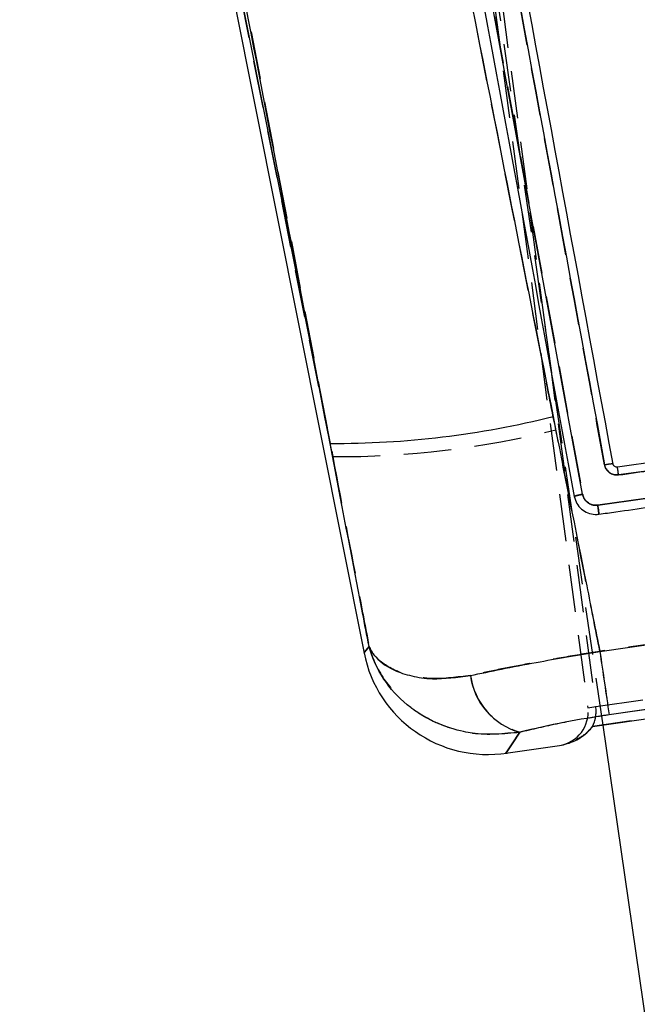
# Model space of a CAD drawing. Extents: x 50 to 498, y 43 to 374.
# Tile 20 of 26: x 91 to 113, y 264 to 299. Entities that reach past the tile are written whole.
import ezdxf

# ---------------------------------------------------------------- set-up
doc = ezdxf.new("R2010")
doc.units = 0
doc.header["$LTSCALE"] = 1.333333
doc.linetypes.add('HIDDEN', pattern=[1.905, 1.27, -0.635])
doc.layers.get('0').update_dxf_attribs({"linetype": 'CONTINUOUS'})
doc.layers.add('FORMATO', color=179, linetype='CONTINUOUS')
doc.styles.add('SLDTEXTSTYLE0', font='TXT', dxfattribs={"width": 0.75})
doc.dimstyles.new('SLDDIMSTYLE1', dxfattribs={"dimtxt": 4.666667, "dimasz": 4.402667, "dimexe": 0, "dimexo": 0.0625, "dimgap": 1.166667, "dimtad": 1, "dimdec": 0, "dimrnd": 1e-09, "dimzin": 12, "dimtxsty": 'SLDTEXTSTYLE0', "dimsah": 1, "dimcen": 0.09, "dimazin": 3, "dimtfac": 1, "dimtdec": 0, "dimtofl": 0, "dimtmove": 0, "dimatfit": 3, "dimtolj": 1, "dimtzin": 12})

# ---------------------------------------------------------------- blocks, each defined once
blk = doc.blocks.new('_D_1')
at = {"layer": 'FORMATO'}
for p, q in [((105.887, 374.255), (62.291, 374.255)), ((63.624, 168.284), (63.624, 374.255)), ((99.888, 168.284), (62.291, 168.284))]:
    blk.add_line(p, q, dxfattribs=at)
for points in [[(63.624, 374.255), (62.947, 369.853), (64.301, 369.853)], [(63.624, 168.284), (64.301, 172.687), (62.947, 172.687)]]:
    blk.add_solid(points, dxfattribs=at)
at = {"layer": 'FORMATO', "insert": (57.608, 259.257), "char_height": 4.6667, "attachment_point": 1, "rotation": 90, "style": 'SLDTEXTSTYLE0'}
blk.add_mtext('206', dxfattribs=at)

msp = doc.modelspace()

# ---------------------------------------------------------------- linework, layer by layer
at = {"color": 7, "linetype": 'HIDDEN'}
for p, q in [((100.7895, 349.8082), (110.8277, 274.2008)), ((101.0475, 349.7905), (111.1107, 274.2419)), ((111.3701, 273.5833), (101.3095, 342.8615)), ((101.7261, 283.1628), (91.5979, 334.0214)), ((101.5191, 331.3494), (110.6406, 281.8206)), ((92.5841, 330.7472), (101.7261, 283.1628)), ((111.1814, 281.4316), (124.5995, 283.3334)), ((126.5256, 278.4015), (111.2573, 276.2142)), ((111.1107, 274.2419), (127.1442, 276.5702)), ((127.4573, 275.9239), (110.9943, 273.5331)), ((111.59, 273.9572), (126.8549, 276.1797)), ((110.8277, 274.2008), (111.1107, 274.2419)), ((109.8123, 272.8555), (109.8106, 272.8553))]:
    msp.add_line(p, q, dxfattribs=at)
at = {"color": 7, "linetype": 'CONTINUOUS'}
for p, q in [((91.3315, 333.9708), (102.8456, 276.153)), ((91.5979, 334.0214), (101.6323, 283.6336)), ((123.503, 284.4316), (111.8822, 282.7874)), ((124.5992, 283.3334), (111.1812, 281.4315)), ((111.728, 282.8977), (111.7281, 282.8972)), ((111.2555, 276.2091), (126.5286, 278.3966)), ((110.992, 273.5284), (127.461, 275.92)), ((126.8581, 276.1746), (111.5883, 273.9513)), ((119.6419, 216.6232), (111.3701, 273.5833)), ((107.9056, 272.5786), (109.8106, 272.8553))]:
    msp.add_line(p, q, dxfattribs=at)
at = {"color": 7, "linetype": 'HIDDEN', "flags": 128}
for points in [[(103.0246, 276.3898), (102.8657, 276.1797), (102.8456, 276.153)], [(107.9056, 272.5786), (107.9056, 272.5786), (107.9612, 272.6631), (108.1267, 272.9143), (108.4017, 273.3317)]]:
    msp.add_lwpolyline(points, dxfattribs=at)
at = {"color": 8, "linetype": 'CONTINUOUS', "flags": 128}
for points in [[(102.8456, 276.153), (102.8649, 276.1786), (103.0221, 276.3865)], [(108.3979, 273.3259), (108.1242, 272.9104), (107.9599, 272.6611), (107.9056, 272.5786)]]:
    msp.add_lwpolyline(points, dxfattribs=at)
at = {"color": 7, "linetype": 'CONTINUOUS'}
for centre, radius, start, end in [((101.7716, 316.0124), 32.3791, 269.75349, 283.97042), ((101.5458, 281.1086), 10.4719, 7.68815, 9.22529), ((107.2589, 277.0319), 4.5, 191.11866, 278.82921), ((502.6373, 332.7508), 395.4449, 188.220457, 188.551127), ((109.0545, 275.6744), 2.4386, 187.64714, 254.37987)]:
    msp.add_arc(centre, radius, start, end, dxfattribs=at)
at = {"color": 7, "linetype": 'HIDDEN'}
for centre, radius, start, end in [((101.8859, 315.4494), 32.2869, 269.7164, 283.9806), ((104.7428, 281.5847), 7.24, 7.33969, 9.56243), ((506.8126, 333.363), 399.6623, 188.221061, 188.548125), ((109.0605, 275.6809), 2.4399, 187.67184, 254.33352)]:
    msp.add_arc(centre, radius, start, end, dxfattribs=at)
for centre, major_axis, ratio, start_param, end_param in [((109.6375, 274.0427), (-1.1883, -0.1726), 0.9993907, 1.5727834, 3.1293828), ((109.9619, 274.0898), (-0.1725, 1.1875), 0.9656863, 4.0858126, 4.7001717), ((109.9619, 274.0898), (-0.1725, 1.1875), 0.9656863, 4.0902662, 4.7001791)]:
    msp.add_ellipse(centre, major_axis=major_axis, ratio=ratio, start_param=start_param, end_param=end_param, dxfattribs=at)
at = {"color": 7, "linetype": 'CONTINUOUS'}
for points, knots in [([(100.2093, 332.3893), (102.402, 321.1559), (105.5125, 305.2207), (108.6599, 289.2912), (109.5886, 284.591)], [0, 0, 0, 0, 0.7049425, 1, 1, 1, 1]), ([(101.6323, 283.6336), (100.7276, 288.3401), (97.6618, 304.2897), (94.5981, 320.2381), (92.4384, 331.4804)], [0, 0, 0, 0, 0.295086, 1, 1, 1, 1]), ([(110.6406, 281.8207), (109.1177, 290.0862), (106.0721, 306.6171), (103.0293, 323.1467), (101.5079, 331.4115)], [0, 0, 0, 0, 0.5000018, 1, 1, 1, 1]), ([(101.2024, 331.332), (101.2391, 331.1329), (101.4223, 330.1378), (102.1921, 325.958), (105.2001, 309.6278), (108.065, 294.0927), (110.3426, 281.7424)], [0, 0, 0, 0, 0.0120414, 0.0602071, 0.2528704, 1, 1, 1, 1]), ([(102.5945, 330.8287), (104.0824, 322.746), (107.0254, 306.7588), (109.971, 290.7706), (111.4274, 282.8656)], [0, 0, 0, 0, 0.5055711, 1, 1, 1, 1]), ([(111.7281, 282.8972), (110.26, 290.8573), (107.3413, 306.6822), (104.4264, 322.5065), (102.9777, 330.371)], [0, 0, 0, 0, 0.5030114, 1, 1, 1, 1]), ([(109.5886, 284.591), (109.9876, 282.5792), (110.5417, 279.785), (111.0993, 276.9914), (111.2555, 276.2091)], [0, 0, 0, 0, 0.7199914, 1, 1, 1, 1]), ([(111.9235, 282.5095), (112.1245, 282.538), (113.1294, 282.6804), (117.0047, 283.2296), (120.6789, 283.7505), (123.5493, 284.1574)], [0, 0, 0, 0, 0.0518639, 0.2593194, 1, 1, 1, 1]), ([(103.0221, 276.3865), (102.9451, 276.7869), (102.481, 279.2025), (102.0183, 281.6183), (101.6323, 283.6336)], [0, 0, 0, 0, 0.16578752, 1, 1, 1, 1]), ([(111.225, 281.1075), (111.426, 281.136), (112.4309, 281.2785), (116.9041, 281.9126), (121.1764, 282.5164), (124.6448, 283.0066)], [0, 0, 0, 0, 0.0449321, 0.2246607, 1, 1, 1, 1]), ([(111.728, 282.8977), (111.723, 282.8998), (111.713, 282.9041), (111.6432, 282.899), (111.5444, 282.8861), (111.4664, 282.8724), (111.4274, 282.8656)], [0, 0, 0, 0, 0.2499996, 0.5000006, 0.7500002, 1, 1, 1, 1]), ([(111.8822, 282.7874), (111.8666, 282.7868), (111.8354, 282.7855), (111.7912, 282.8034), (111.7556, 282.8336), (111.7354, 282.8675), (111.7299, 282.8898), (111.7281, 282.8972)], [0, 0, 0, 0, 0.2227487, 0.4455094, 0.6680179, 0.8899113, 1, 1, 1, 1]), ([(111.4274, 282.8656), (111.4335, 282.8404), (111.4512, 282.7672), (111.5169, 282.6575), (111.6314, 282.5605), (111.7733, 282.5033), (111.8733, 282.5074), (111.9235, 282.5095)], [0, 0, 0, 0, 0.1156541, 0.3365935, 0.5572955, 0.7779055, 1, 1, 1, 1]), ([(110.6405, 281.8209), (110.6011, 281.8133), (110.5222, 281.7979), (110.4232, 281.774), (110.3554, 281.7537), (110.3468, 281.746), (110.3426, 281.7422)], [0, 0, 0, 0, 0.2518979, 0.5037964, 0.755697, 1, 1, 1, 1]), ([(110.3426, 281.7422), (110.3674, 281.6566), (110.417, 281.4855), (110.5943, 281.2786), (110.8237, 281.1406), (111.046, 281.0921), (111.1792, 281.1036), (111.2245, 281.1074)], [0, 0, 0, 0, 0.2220818, 0.4438868, 0.6651385, 0.8861667, 1, 1, 1, 1]), ([(111.1812, 281.4314), (111.1452, 281.4289), (111.0551, 281.4224), (110.9124, 281.4615), (110.7762, 281.5532), (110.6795, 281.6789), (110.6528, 281.776), (110.6406, 281.8207)], [0, 0, 0, 0, 0.1470993, 0.3681139, 0.5894786, 0.8111028, 1, 1, 1, 1]), ([(111.1807, 281.4314), (111.1836, 281.4107), (111.1895, 281.3692), (111.1981, 281.3084), (111.2059, 281.2519), (111.2128, 281.2019), (111.2184, 281.1606), (111.2224, 281.13), (111.2245, 281.1129), (111.2249, 281.109), (111.225, 281.1075)], [0, 0, 0, 0, 0.1313412, 0.2626817, 0.3940234, 0.5253736, 0.6567126, 0.7880537, 0.9193963, 1, 1, 1, 1]), ([(103.0221, 276.3865), (103.023, 276.3844), (103.024, 276.3819), (103.0261, 276.3769), (103.0311, 276.3655), (103.0465, 276.3314), (103.0943, 276.2363), (103.2949, 275.9307), (103.7503, 275.5791), (104.523, 275.3221), (105.3939, 275.1837), (106.1678, 275.2871), (106.6376, 275.3499)], [0, 0, 0, 0, 0.0026013, 0.0030408, 0.0062028, 0.0167907, 0.0456446, 0.1263657, 0.4174483, 0.5818474, 0.7461551, 1, 1, 1, 1]), ([(108.3979, 273.3259), (107.8256, 273.2721), (107.1403, 273.2077), (106.1881, 273.3846), (105.4935, 273.6037), (104.8378, 273.9596), (104.1502, 274.4728), (103.4805, 275.2136), (103.1341, 275.974), (103.0232, 276.3823), (103.0221, 276.3865)], [0, 0, 0, 0, 0.2245521, 0.2688967, 0.4007063, 0.5325839, 0.5969691, 0.7913175, 0.9979016, 1, 1, 1, 1]), ([(106.6376, 275.3499), (106.9992, 275.4259), (107.7326, 275.5802), (108.9123, 275.8065), (110.0972, 276.0196), (110.8667, 276.1455), (111.2555, 276.2091)], [0, 0, 0, 0, 0.2633781, 0.5341865, 0.764608, 1, 1, 1, 1]), ([(111.5883, 273.9513), (111.0507, 273.866), (109.8925, 273.6822), (108.9193, 273.4502), (108.3979, 273.3259)], [0, 0, 0, 0, 0.46418, 1, 1, 1, 1]), ([(109.8106, 272.8553), (109.8133, 272.8557), (109.9944, 272.8823), (110.3823, 272.9996), (110.7663, 273.2591), (110.9422, 273.469), (110.992, 273.5284)], [0, 0, 0, 0, 0.0062776, 0.4206437, 0.8360988, 1, 1, 1, 1])]:
    msp.add_open_spline(points, degree=3, knots=knots, dxfattribs=at)
at = {"color": 7, "linetype": 'HIDDEN'}
for points, knots in [([(109.6862, 284.1188), (109.5268, 284.9243), (106.3927, 300.7655), (103.2992, 316.613), (100.363, 331.6546)], [0, 0, 0, 0, 0.0508467, 1, 1, 1, 1]), ([(111.4273, 282.8657), (109.9709, 290.7707), (107.0253, 306.7589), (104.0822, 322.7461), (102.5943, 330.8287)], [0, 0, 0, 0, 0.4944268, 1, 1, 1, 1]), ([(111.2573, 276.2142), (111.1015, 276.9951), (110.576, 279.6297), (110.0537, 282.2648), (109.6862, 284.1188)], [0, 0, 0, 0, 0.2964305, 1, 1, 1, 1]), ([(123.5444, 284.1567), (123.3434, 284.1282), (122.3385, 283.9858), (118.4649, 283.4367), (114.7922, 282.9162), (111.9235, 282.5096)], [0, 0, 0, 0, 0.0518856, 0.2594279, 1, 1, 1, 1]), ([(101.7261, 283.1628), (102.0817, 281.3056), (102.514, 279.0478), (102.9477, 276.7902), (103.0246, 276.3898)], [0, 0, 0, 0, 0.8226033, 1, 1, 1, 1]), ([(111.728, 282.8977), (111.723, 282.8998), (111.713, 282.9041), (111.6432, 282.899), (111.5443, 282.8862), (111.4663, 282.8725), (111.4273, 282.8657)], [0, 0, 0, 0, 0.2500003, 0.5000011, 0.750002, 1, 1, 1, 1]), ([(111.9235, 282.5096), (111.8714, 282.5076), (111.7713, 282.5038), (111.63, 282.5617), (111.5169, 282.6576), (111.4511, 282.7673), (111.4334, 282.8405), (111.4273, 282.8657)], [0, 0, 0, 0, 0.22995739, 0.44269131, 0.66338814, 0.88433268, 1, 1, 1, 1]), ([(110.3426, 281.7421), (110.3468, 281.7459), (110.3554, 281.7536), (110.4232, 281.774), (110.5222, 281.7979), (110.6011, 281.8133), (110.6405, 281.8209)], [0, 0, 0, 0, 0.2443267, 0.4962196, 0.7481092, 1, 1, 1, 1]), ([(110.6406, 281.8206), (110.6496, 281.7854), (110.6721, 281.6977), (110.7547, 281.575), (110.8846, 281.4753), (111.0343, 281.4236), (111.135, 281.429), (111.1814, 281.4316)], [0, 0, 0, 0, 0.1486902, 0.3697153, 0.5904025, 0.8109504, 1, 1, 1, 1]), ([(111.2246, 281.1075), (111.2245, 281.109), (111.2242, 281.1129), (111.2222, 281.13), (111.2183, 281.1607), (111.2129, 281.202), (111.2062, 281.2519), (111.1985, 281.3085), (111.1901, 281.3693), (111.1843, 281.4108), (111.1814, 281.4316)], [0, 0, 0, 0, 0.0804505, 0.21181803, 0.34318242, 0.47454915, 0.60591506, 0.73727033, 0.86864028, 1, 1, 1, 1]), ([(103.0246, 276.3898), (103.0257, 276.3857), (103.1366, 275.9775), (103.4833, 275.2181), (104.153, 274.4777), (104.8407, 273.9648), (105.4966, 273.6091), (106.1913, 273.3901), (107.1438, 273.2134), (107.8293, 273.2778), (108.4017, 273.3317)], [0, 0, 0, 0, 0.0021, 0.2086029, 0.4028833, 0.4673178, 0.5991975, 0.7310096, 0.7753983, 1, 1, 1, 1]), ([(106.6425, 275.3552), (106.1724, 275.2923), (105.3982, 275.1887), (104.5267, 275.3268), (103.7537, 275.5835), (103.2979, 275.9346), (103.097, 276.2398), (103.049, 276.3347), (103.0336, 276.3688), (103.0287, 276.3802), (103.0265, 276.3852), (103.0255, 276.3877), (103.0246, 276.3898)], [0, 0, 0, 0, 0.2539415, 0.4182783, 0.5827064, 0.8736305, 0.9543461, 0.9832027, 0.9937937, 0.9969578, 0.9973979, 1, 1, 1, 1]), ([(111.2573, 276.2142), (110.8232, 276.143), (109.9426, 275.9985), (108.7218, 275.7755), (107.6027, 275.5577), (106.9648, 275.4232), (106.6425, 275.3552)], [0, 0, 0, 0, 0.2629728, 0.5334102, 0.7642322, 1, 1, 1, 1]), ([(108.4017, 273.3317), (108.853, 273.4403), (109.8158, 273.6721), (110.9745, 273.8583), (111.59, 273.9572)], [0, 0, 0, 0, 0.4687726, 1, 1, 1, 1]), ([(110.9943, 273.5331), (110.9453, 273.4731), (110.7807, 273.2714), (110.5595, 273.1421), (110.4042, 273.0513)], [0, 0, 0, 0, 0.2978846, 1, 1, 1, 1])]:
    msp.add_open_spline(points, degree=3, knots=knots, dxfattribs=at)

# ---------------------------------------------------------------- dimensions: what is measured, and where the dimension line sits
at = {"layer": 'FORMATO'}
dim = msp.add_linear_dim(base=(63.6241, 374.2554), p1=(101.2214, 168.2842), p2=(107.2198, 374.2554), angle=90, dimstyle='SLDDIMSTYLE1', dxfattribs=at)
dim.commit()
dim.dimension.update_dxf_attribs({"geometry": '_D_1', "text_midpoint": (63.6241, 264.4291), "dimtype": 160})

doc.saveas('drawing.dxf')
